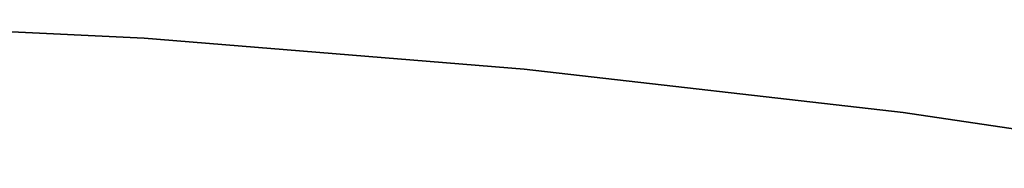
# Model space of a CAD drawing. Extents: x -64 to 57, y 4 to 161.
# Tile 188 of 256: x -22.18 to -12.89, y 154.81 to 156.22. Entities that reach past the tile are written whole.
import ezdxf

# ---------------------------------------------------------------- set-up
doc = ezdxf.new("R2010")
doc.units = 0
doc.layers.add('DEFAULT', color=7, linetype='CONTINUOUS')

msp = doc.modelspace()

# ---------------------------------------------------------------- linework, layer by layer
at = {"layer": 'DEFAULT', "color": 156}
for p, q in [((-21.0099, 156.04, 37.5166), (-24.6047, 156.2155, 37.5166)), ((-24.6047, 156.2155, 35.8806), (-21.0099, 156.04, 35.8806)), ((-24.6047, 156.2155, 36.6986), (-21.0099, 156.04, 36.6986)), ((-21.0099, 156.04, 37.5166), (-21.0099, 156.04, 35.8806)), ((-17.4227, 155.7477, 37.5166), (-21.0099, 156.04, 37.5166)), ((-21.0099, 156.04, 35.8806), (-17.4227, 155.7477, 35.8806)), ((-21.0099, 156.04, 36.6986), (-17.4227, 155.7477, 36.6986)), ((-19.2163, 155.8939, 35.8806), (-19.2163, 155.8939, 37.5166)), ((-17.4227, 155.7477, 37.5166), (-17.4227, 155.7477, 35.8806)), ((-13.8469, 155.3389, 37.5166), (-17.4227, 155.7477, 37.5166)), ((-17.4227, 155.7477, 35.8806), (-13.8469, 155.3389, 35.8806)), ((-17.4227, 155.7477, 36.6986), (-13.8469, 155.3389, 36.6986)), ((-15.6348, 155.5433, 35.8806), (-15.6348, 155.5433, 37.5166)), ((-13.8469, 155.3389, 37.5166), (-13.8469, 155.3389, 35.8806)), ((-10.2863, 154.8141, 37.5166), (-13.8469, 155.3389, 37.5166)), ((-13.8469, 155.3389, 35.8806), (-10.2863, 154.8141, 35.8806)), ((-13.8469, 155.3389, 36.6986), (-10.2863, 154.8141, 36.6986))]:
    msp.add_line(p, q, dxfattribs=at)

doc.saveas('drawing.dxf')
